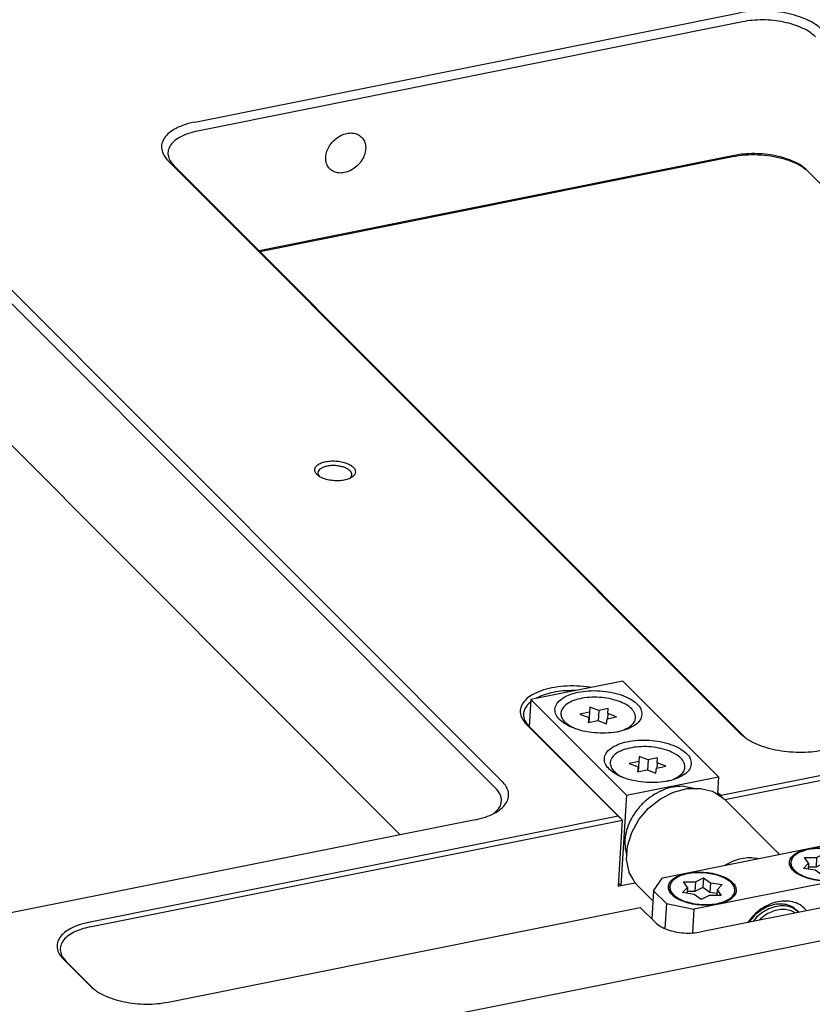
# Model space of a CAD drawing. Header units: inches. Extents: x 155 to 996, y 103 to 697.
# Tile 54 of 81: x 675 to 733, y 492 to 565. Entities that reach past the tile are written whole.
import ezdxf

# ---------------------------------------------------------------- set-up
doc = ezdxf.new("R2010")
doc.units = ezdxf.units.IN

# ---------------------------------------------------------------- blocks, each defined once
blk = doc.blocks.new('E8021-24140', base_point=(199.013, 250.256))
at = {"color": 7, "linetype": 'Continuous'}
for p, q in [((687.41, 557.23), (727.445, 565.26)), ((727.645, 564.597), (687.609, 556.566)), ((685.446, 554.384), (727.469, 512.322)), ((727.039, 554.775), (692.124, 547.772)), ((726.912, 554.671), (692.19, 547.706)), ((727.867, 511.994), (685.864, 554.037)), ((732.151, 553.875), (732.34, 553.742)), ((732.411, 553.674), (768.042, 518.009)), ((667.955, 550.876), (709.978, 508.814)), ((709.506, 508.288), (667.484, 550.35)), ((702.509, 504.864), (666.878, 540.529)), ((696.555, 531.192), (696.544, 531.205)), ((698.813, 531.055), (698.81, 531.052)), ((715.368, 515.457), (715.22, 515.459)), ((716.528, 515.689), (716.418, 515.708)), ((765.005, 515.553), (726.082, 507.746)), ((726.349, 507.448), (765.105, 515.222)), ((712.092, 514.64), (712.064, 514.617)), ((712.53, 514.919), (712.435, 514.868)), ((718.519, 506.229), (711.786, 512.968)), ((718.842, 505.942), (711.995, 512.795)), ((725.823, 508.005), (726.082, 507.746)), ((700.379, 490.468), (786.241, 507.691)), ((726.082, 507.746), (726.061, 507.683)), ((709.437, 506.465), (709.409, 506.443)), ((708.015, 505.968), (667.979, 497.938)), ((718.519, 506.229), (679.596, 498.421)), ((679.696, 498.089), (718.842, 505.942)), ((718.842, 505.942), (718.519, 506.229)), ((718.543, 501.096), (718.842, 505.942)), ((718.721, 501.132), (719.765, 501.341)), ((718.543, 501.096), (718.721, 501.132)), ((736.177, 500.046), (724.611, 497.726)), ((685.445, 492.567), (720.143, 499.527)), ((721.253, 498.415), (720.143, 499.527)), ((677.742, 495.734), (679.737, 493.737)), ((679.946, 493.563), (677.951, 495.56)), ((679.946, 493.563), (680.017, 493.496))]:
    blk.add_line(p, q, dxfattribs=at)
for points, knots in [([(733.489, 564.021), (733.335, 564.155), (733.005, 564.441), (732.385, 564.766), (731.667, 565.041), (730.864, 565.246), (730.011, 565.377), (729.137, 565.425), (728.276, 565.398), (727.718, 565.306), (727.445, 565.26)], [0, 0, 0, 0, 0.610161, 1.307771, 2.082426, 2.91628, 3.786815, 4.668934, 5.536759, 6.365377, 6.365377, 6.365377, 6.365377]), ([(733.017, 563.496), (732.88, 563.614), (732.587, 563.869), (732.036, 564.157), (731.397, 564.402), (730.684, 564.584), (729.925, 564.701), (729.149, 564.743), (728.384, 564.719), (727.887, 564.637), (727.645, 564.597)], [0, 0, 0, 0, 0.542365, 1.162464, 1.851045, 2.592249, 3.366058, 4.150163, 4.921564, 5.658113, 5.658113, 5.658113, 5.658113]), ([(687.41, 557.23), (687.16, 557.172), (686.687, 557.061), (686.051, 556.797), (685.538, 556.475), (685.168, 556.098), (684.959, 555.67), (684.943, 555.213), (685.112, 554.762), (685.33, 554.516), (685.446, 554.384)], [0, 0, 0, 0, 0.767278, 1.456009, 2.056777, 2.572237, 3.022991, 3.450634, 3.906584, 4.43042, 4.43042, 4.43042, 4.43042]), ([(687.609, 556.566), (687.388, 556.515), (686.967, 556.417), (686.402, 556.181), (685.946, 555.895), (685.617, 555.56), (685.431, 555.18), (685.416, 554.774), (685.567, 554.373), (685.761, 554.154), (685.864, 554.037)], [0, 0, 0, 0, 0.682025, 1.29423, 1.828246, 2.286433, 2.687103, 3.06723, 3.472519, 3.938151, 3.938151, 3.938151, 3.938151]), ([(699.661, 556.122), (699.565, 556.198), (699.369, 556.355), (698.982, 556.441), (698.568, 556.413), (698.15, 556.267), (697.761, 556.02), (697.43, 555.689), (697.182, 555.3), (697.037, 554.883), (697.006, 554.467), (697.098, 554.086), (697.31, 553.773), (697.622, 553.561), (698.004, 553.469), (698.419, 553.499), (698.836, 553.644), (699.225, 553.892), (699.557, 554.223), (699.805, 554.611), (699.951, 555.029), (699.979, 555.443), (699.893, 555.83), (699.737, 556.026), (699.661, 556.122)], [0, 0, 0, 0, 0.362803, 0.744185, 1.154935, 1.595421, 2.057325, 2.526964, 2.988869, 3.429355, 3.840104, 4.221487, 4.58429, 4.947093, 5.328475, 5.739224, 6.179711, 6.641615, 7.111254, 7.573158, 8.013645, 8.424394, 8.805776, 9.168579, 9.168579, 9.168579, 9.168579]), ([(732.411, 553.674), (732.274, 553.793), (731.981, 554.047), (731.43, 554.336), (730.792, 554.581), (730.078, 554.763), (729.32, 554.879), (728.543, 554.922), (727.778, 554.898), (727.281, 554.816), (727.039, 554.775)], [0, 0, 0, 0, 0.542365, 1.162464, 1.851045, 2.592249, 3.366058, 4.150163, 4.921564, 5.658113, 5.658113, 5.658113, 5.658113]), ([(732.151, 553.875), (731.927, 554.004), (731.45, 554.276), (730.629, 554.545), (729.725, 554.736), (728.776, 554.823), (727.828, 554.817), (727.213, 554.719), (726.912, 554.671)], [0, 0, 0, 0, 0.774796, 1.643462, 2.577526, 3.541858, 4.498544, 5.410356, 5.410356, 5.410356, 5.410356]), ([(699.209, 531.507), (699.2, 531.579), (699.178, 531.738), (698.985, 531.938), (698.715, 532.106), (698.365, 532.234), (697.966, 532.314), (697.548, 532.34), (697.142, 532.31), (696.78, 532.225), (696.487, 532.092), (696.282, 531.917), (696.191, 531.693), (696.254, 531.459), (696.436, 531.26), (696.71, 531.093), (697.059, 530.964), (697.458, 530.884), (697.877, 530.858), (698.282, 530.889), (698.646, 530.973), (698.934, 531.106), (699.15, 531.281), (699.191, 531.436), (699.209, 531.507)], [0, 0, 0, 0, 0.21365, 0.472278, 0.792635, 1.168824, 1.582602, 2.009546, 2.423324, 2.799514, 3.11987, 3.378498, 3.592148, 3.805799, 4.064427, 4.384783, 4.760973, 5.17475, 5.601695, 6.015473, 6.391662, 6.712019, 6.970646, 7.184297, 7.184297, 7.184297, 7.184297]), ([(697.065, 531.933), (696.985, 531.911), (696.837, 531.87), (696.648, 531.768), (696.512, 531.644), (696.443, 531.497), (696.454, 531.336), (696.513, 531.25), (696.544, 531.205)], [0, 0, 0, 0, 0.247688, 0.46092, 0.638599, 0.789417, 0.934184, 1.097288, 1.097288, 1.097288, 1.097288]), ([(698.813, 531.055), (698.854, 531.099), (698.931, 531.182), (698.96, 531.356), (698.893, 531.523), (698.75, 531.67), (698.544, 531.796), (698.286, 531.896), (697.99, 531.964), (697.677, 531.994), (697.364, 531.99), (697.163, 531.952), (697.065, 531.933)], [0, 0, 0, 0, 0.177106, 0.333078, 0.498566, 0.697946, 0.939255, 1.218614, 1.525316, 1.844941, 2.161538, 2.459502, 2.459502, 2.459502, 2.459502]), ([(716.418, 515.708), (716.103, 515.744), (715.476, 515.815), (714.543, 515.793), (713.662, 515.679), (712.872, 515.469), (712.211, 515.175), (711.707, 514.807), (711.383, 514.368), (711.286, 513.873), (711.432, 513.373), (711.663, 513.11), (711.786, 512.968)], [0, 0, 0, 0, 0.950398, 1.892269, 2.79007, 3.61232, 4.335506, 4.949578, 5.466539, 5.930489, 6.411513, 6.970492, 6.970492, 6.970492, 6.970492]), ([(715.22, 515.459), (714.966, 515.454), (714.47, 515.444), (713.756, 515.338), (713.104, 515.178), (712.714, 515.003), (712.53, 514.919)], [0, 0, 0, 0, 0.760944, 1.487664, 2.161261, 2.766987, 2.766987, 2.766987, 2.766987]), ([(712.064, 514.617), (711.928, 514.487), (711.673, 514.243), (711.517, 513.732), (711.636, 513.209), (711.869, 512.94), (711.995, 512.795)], [0, 0, 0, 0, 0.559103, 1.041856, 1.528845, 2.098017, 2.098017, 2.098017, 2.098017]), ([(727.469, 512.322), (727.623, 512.189), (727.953, 511.902), (728.573, 511.578), (729.291, 511.302), (730.093, 511.097), (730.947, 510.967), (731.82, 510.919), (732.681, 510.946), (733.24, 511.038), (733.513, 511.083)], [0, 0, 0, 0, 0.610161, 1.307771, 2.082426, 2.91628, 3.786815, 4.668934, 5.536759, 6.365377, 6.365377, 6.365377, 6.365377]), ([(708.015, 505.968), (708.264, 506.027), (708.737, 506.137), (709.373, 506.402), (709.886, 506.723), (710.256, 507.101), (710.465, 507.529), (710.482, 507.985), (710.312, 508.436), (710.094, 508.682), (709.978, 508.814)], [0, 0, 0, 0, 0.767278, 1.456009, 2.056777, 2.572237, 3.022991, 3.450634, 3.906584, 4.43042, 4.43042, 4.43042, 4.43042]), ([(709.437, 506.465), (709.574, 506.596), (709.828, 506.839), (709.984, 507.35), (709.865, 507.874), (709.632, 508.143), (709.506, 508.288)], [0, 0, 0, 0, 0.559103, 1.041856, 1.528846, 2.098018, 2.098018, 2.098018, 2.098018]), ([(679.596, 498.421), (679.361, 498.366), (678.914, 498.262), (678.313, 498.012), (677.829, 497.708), (677.479, 497.352), (677.282, 496.948), (677.266, 496.516), (677.426, 496.09), (677.632, 495.858), (677.742, 495.734)], [0, 0, 0, 0, 0.724651, 1.37512, 1.942511, 2.429335, 2.855047, 3.258932, 3.689551, 4.184286, 4.184286, 4.184286, 4.184286]), ([(679.696, 498.089), (679.474, 498.038), (679.054, 497.94), (678.488, 497.704), (678.033, 497.418), (677.703, 497.083), (677.518, 496.703), (677.503, 496.297), (677.654, 495.896), (677.847, 495.677), (677.951, 495.56)], [0, 0, 0, 0, 0.682025, 1.29423, 1.828246, 2.286433, 2.687103, 3.06723, 3.472519, 3.938151, 3.938151, 3.938151, 3.938151]), ([(721.253, 498.415), (721.373, 498.316), (721.633, 498.101), (722.135, 497.888), (722.715, 497.726), (723.347, 497.643), (723.988, 497.631), (724.407, 497.695), (724.611, 497.726)], [0, 0, 0, 0, 0.462409, 1.008373, 1.619056, 2.26584, 2.915536, 3.534605, 3.534605, 3.534605, 3.534605]), ([(679.737, 493.737), (679.883, 493.611), (680.195, 493.34), (680.78, 493.034), (681.458, 492.774), (682.216, 492.58), (683.022, 492.457), (683.847, 492.411), (684.66, 492.437), (685.188, 492.524), (685.445, 492.567)], [0, 0, 0, 0, 0.576263, 1.235118, 1.966736, 2.754264, 3.576437, 4.409548, 5.229162, 6.011745, 6.011745, 6.011745, 6.011745])]:
    blk.add_open_spline(points, degree=3, knots=knots, dxfattribs=at)
blk = doc.blocks.new('0515-2680_8', base_point=(731.194, 501.502))
at = {"color": 7, "linetype": 'Continuous'}
for p, q in [((731.201, 502.749), (731.206, 502.836)), ((732.224, 503.189), (733.103, 503.188)), ((732.505, 502.768), (732.224, 503.189)), ((733.103, 503.188), (733.06, 502.49)), ((733.644, 502.784), (733.06, 502.49)), ((733.103, 503.188), (733.688, 503.482)), ((733.688, 503.482), (733.644, 502.784)), ((734.157, 502.41), (733.644, 502.784)), ((733.688, 503.482), (734.2, 503.108)), ((734.2, 503.108), (734.157, 502.41)), ((734.2, 503.108), (735.066, 502.982)), ((735.066, 502.982), (734.699, 502.609)), ((731.461, 502.173), (731.526, 502.114)), ((732.138, 502.395), (732.505, 502.768)), ((733.004, 502.269), (732.138, 502.395)), ((732.505, 502.768), (732.479, 502.345)), ((733.06, 502.49), (732.488, 502.49)), ((733.516, 501.895), (733.004, 502.269)), ((734.1, 502.189), (733.516, 501.895)), ((734.98, 502.189), (734.1, 502.189)), ((734.682, 502.334), (734.157, 502.41)), ((734.699, 502.609), (734.673, 502.189)), ((734.699, 502.609), (734.98, 502.189)), ((735.992, 502.455), (735.997, 502.541)), ((735.992, 502.454), (735.992, 502.455))]:
    blk.add_line(p, q, dxfattribs=at)
for points, knots in [([(733.727, 503.846), (733.516, 503.854), (733.104, 503.869), (732.515, 503.792), (731.996, 503.648), (731.589, 503.437), (731.288, 503.17), (731.232, 502.941), (731.206, 502.836)], [0, 0, 0, 0, 0.632443, 1.234193, 1.775621, 2.236171, 2.612085, 2.928721, 2.928721, 2.928721, 2.928721]), ([(735.997, 502.541), (735.986, 502.645), (735.961, 502.871), (735.71, 503.166), (735.351, 503.422), (734.877, 503.629), (734.326, 503.782), (733.93, 503.824), (733.727, 503.846)], [0, 0, 0, 0, 0.307332, 0.669568, 1.111339, 1.6306, 2.209586, 2.821836, 2.821836, 2.821836, 2.821836]), ([(731.206, 502.836), (731.218, 502.731), (731.244, 502.501), (731.503, 502.202), (731.871, 501.945), (732.357, 501.737), (732.921, 501.59), (733.529, 501.515), (734.143, 501.515), (734.72, 501.591), (735.227, 501.738), (735.625, 501.948), (735.918, 502.213), (735.972, 502.438), (735.997, 502.541)], [0, 0, 0, 0, 0.311979, 0.681025, 1.132145, 1.662462, 2.252846, 2.875274, 3.497703, 4.088089, 4.618409, 5.069533, 5.438581, 5.750561, 5.750561, 5.750561, 5.750561]), ([(731.201, 502.749), (731.202, 502.691), (731.205, 502.572), (731.255, 502.465), (731.282, 502.409)], [0, 0, 0, 0, 0.1710089, 0.3531044, 0.3531044, 0.3531044, 0.3531044]), ([(731.282, 502.409), (731.306, 502.368), (731.357, 502.283), (731.426, 502.211), (731.461, 502.173)], [0, 0, 0, 0, 0.1425553, 0.2972095, 0.2972095, 0.2972095, 0.2972095]), ([(735.606, 501.872), (735.712, 501.955), (735.907, 502.107), (735.965, 502.345), (735.992, 502.454)], [0, 0, 0, 0, 0.3898129, 0.7157902, 0.7157902, 0.7157902, 0.7157902])]:
    blk.add_open_spline(points, degree=3, knots=knots, dxfattribs=at)
blk = doc.blocks.new('0515-2034_16', base_point=(717.927, 508.806))
at = {"color": 7, "linetype": 'Continuous'}
for p, q in [((720.028, 510.235), (719.335, 510.096)), ((719.335, 510.096), (719.988, 509.86)), ((720.028, 510.235), (719.982, 509.491)), ((720.069, 510.611), (720, 509.494)), ((720.069, 510.611), (720.028, 510.235)), ((720.722, 510.375), (720.069, 510.611)), ((720.722, 510.375), (720.675, 509.61)), ((721.415, 510.514), (720.722, 510.375)), ((721.375, 510.138), (721.352, 509.765)), ((721.375, 510.138), (721.415, 510.514)), ((722.027, 509.901), (721.375, 510.138)), ((718.624, 509.177), (718.351, 509.402)), ((719.988, 509.86), (719.947, 509.484)), ((719.947, 509.484), (720.64, 509.623)), ((719.988, 509.86), (719.965, 509.487)), ((720.64, 509.623), (721.293, 509.386)), ((721.293, 509.386), (721.334, 509.762)), ((721.334, 509.762), (722.027, 509.901)), ((718.641, 509.202), (718.852, 509.104)), ((722.12, 508.806), (722.26, 508.846)), ((722.597, 508.959), (722.92, 509.121)), ((722.746, 509.009), (722.92, 509.121))]:
    blk.add_line(p, q, dxfattribs=at)
for points, knots in [([(722.92, 509.121), (723.044, 509.211), (723.271, 509.377), (723.455, 509.755), (723.4, 510.16), (723.132, 510.519), (722.706, 510.828), (722.144, 511.078), (721.482, 511.254), (720.764, 511.345), (720.041, 511.343), (719.362, 511.249), (718.773, 511.07), (718.313, 510.817), (718.003, 510.493), (717.898, 510.098), (718.035, 509.7), (718.239, 509.508), (718.351, 509.402)], [0, 0, 0, 0, 0.456599, 0.833846, 1.196712, 1.620477, 2.142417, 2.761955, 3.456322, 4.190791, 4.925259, 5.619627, 6.239165, 6.761106, 7.184871, 7.547738, 7.924984, 8.381583, 8.381583, 8.381583, 8.381583]), ([(718.351, 509.402), (718.396, 509.367), (718.488, 509.294), (718.589, 509.233), (718.641, 509.202)], [0, 0, 0, 0, 0.1710092, 0.3528462, 0.3528462, 0.3528462, 0.3528462])]:
    blk.add_open_spline(points, degree=3, knots=knots, dxfattribs=at)
blk = doc.blocks.new('0515-2680_7', base_point=(722.297, 499.717))
at = {"color": 7, "linetype": 'Continuous'}
for p, q in [((723.327, 501.404), (724.206, 501.403)), ((723.608, 500.984), (723.327, 501.404)), ((724.206, 501.403), (724.163, 500.705)), ((724.206, 501.403), (724.791, 501.698)), ((724.791, 501.698), (724.748, 500.999)), ((724.791, 501.698), (725.303, 501.324)), ((722.304, 500.965), (722.31, 501.052)), ((723.241, 500.61), (723.608, 500.984)), ((723.608, 500.984), (723.582, 500.561)), ((724.163, 500.705), (723.591, 500.705)), ((724.748, 500.999), (724.163, 500.705)), ((725.26, 500.625), (724.748, 500.999)), ((725.303, 501.324), (725.26, 500.625)), ((725.785, 500.549), (725.26, 500.625)), ((725.303, 501.324), (726.169, 501.198)), ((725.802, 500.825), (725.776, 500.404)), ((726.169, 501.198), (725.802, 500.825)), ((725.802, 500.825), (726.083, 500.404)), ((727.095, 500.671), (727.1, 500.756)), ((727.095, 500.669), (727.095, 500.671)), ((722.564, 500.389), (722.629, 500.33)), ((724.107, 500.485), (723.241, 500.61)), ((724.619, 500.111), (724.107, 500.485)), ((725.204, 500.405), (724.619, 500.111)), ((726.083, 500.404), (725.204, 500.405))]:
    blk.add_line(p, q, dxfattribs=at)
for points, knots in [([(724.83, 502.062), (724.619, 502.069), (724.207, 502.084), (723.618, 502.008), (723.099, 501.863), (722.692, 501.652), (722.391, 501.385), (722.335, 501.156), (722.31, 501.052)], [0, 0, 0, 0, 0.632447, 1.2342, 1.77563, 2.236182, 2.612096, 2.928733, 2.928733, 2.928733, 2.928733]), ([(727.1, 500.756), (727.089, 500.86), (727.064, 501.086), (726.813, 501.382), (726.454, 501.637), (725.98, 501.844), (725.429, 501.997), (725.033, 502.04), (724.83, 502.062)], [0, 0, 0, 0, 0.307332, 0.669567, 1.111338, 1.630599, 2.209584, 2.821833, 2.821833, 2.821833, 2.821833]), ([(722.304, 500.965), (722.305, 500.907), (722.308, 500.788), (722.359, 500.68), (722.385, 500.624)], [0, 0, 0, 0, 0.1710141, 0.3531156, 0.3531156, 0.3531156, 0.3531156]), ([(722.31, 501.052), (722.322, 500.947), (722.348, 500.717), (722.606, 500.418), (722.975, 500.16), (723.46, 499.952), (724.024, 499.806), (724.633, 499.73), (725.246, 499.73), (725.823, 499.807), (726.331, 499.953), (726.728, 500.163), (727.021, 500.428), (727.076, 500.653), (727.1, 500.756)], [0, 0, 0, 0, 0.31198, 0.681027, 1.132148, 1.662467, 2.25285, 2.875277, 3.497705, 4.088088, 4.618406, 5.069527, 5.438573, 5.750553, 5.750553, 5.750553, 5.750553]), ([(722.385, 500.624), (722.409, 500.583), (722.46, 500.498), (722.529, 500.426), (722.564, 500.389)], [0, 0, 0, 0, 0.1425501, 0.2971982, 0.2971982, 0.2971982, 0.2971982]), ([(726.71, 500.088), (726.816, 500.17), (727.01, 500.322), (727.068, 500.561), (727.095, 500.669)], [0, 0, 0, 0, 0.389811, 0.715787, 0.715787, 0.715787, 0.715787])]:
    blk.add_open_spline(points, degree=3, knots=knots, dxfattribs=at)
blk = doc.blocks.new('1410-1581_12', base_point=(719.142, 500))
at = {"color": 7, "linetype": 'Continuous'}
for p, q in [((721.625, 507.507), (722.587, 507.996)), ((722.587, 507.996), (723.588, 508.257)), ((723.588, 508.257), (724.572, 508.274)), ((724.572, 508.274), (725.426, 508.056)), ((725.426, 508.056), (725.481, 508.036)), ((725.481, 508.036), (725.569, 507.99)), ((725.569, 507.99), (725.987, 507.736)), ((720.759, 506.822), (721.625, 507.507)), ((725.987, 507.736), (726.247, 507.544)), ((726.247, 507.544), (726.351, 507.446)), ((726.351, 507.446), (730.137, 503.656)), ((720.04, 505.98), (720.759, 506.822)), ((719.512, 505.032), (720.04, 505.98)), ((719.206, 504.034), (719.512, 505.032)), ((719.142, 503.042), (719.206, 504.034)), ((730.137, 503.656), (730.218, 503.568)), ((730.218, 503.568), (730.322, 503.43)), ((719.324, 502.136), (719.142, 503.042)), ((730.322, 503.43), (730.328, 503.421)), ((719.33, 502.114), (719.324, 502.136)), ((719.337, 502.098), (719.33, 502.114)), ((719.609, 501.591), (719.337, 502.098)), ((719.779, 501.318), (719.609, 501.591)), ((719.869, 501.211), (719.779, 501.318)), ((719.926, 501.156), (719.869, 501.211)), ((719.984, 501.085), (719.926, 501.156)), ((721.068, 500), (719.984, 501.085))]:
    blk.add_line(p, q, dxfattribs=at)
for points, knots in [([(726.252, 507.54), (726.189, 507.594), (726.063, 507.703), (725.923, 507.793), (725.853, 507.838)], [0, 0, 0, 0, 0.2483177, 0.4980034, 0.4980034, 0.4980034, 0.4980034]), ([(730.137, 503.656), (730.121, 503.672), (730.089, 503.704), (730.055, 503.735), (730.038, 503.751)], [0, 0, 0, 0, 0.0684147, 0.1368481, 0.1368481, 0.1368481, 0.1368481]), ([(719.786, 501.307), (719.803, 501.286), (719.835, 501.246), (719.869, 501.207), (719.887, 501.188)], [0, 0, 0, 0, 0.0776117, 0.1551465, 0.1551465, 0.1551465, 0.1551465])]:
    blk.add_open_spline(points, degree=3, knots=knots, dxfattribs=at)
blk = doc.blocks.new('N2605-23796_4', base_point=(711.979, 498.497))
at = {"color": 7, "linetype": 'Continuous'}
for p, q in [((718.864, 516.158), (712.102, 514.802)), ((725.892, 509.123), (718.864, 516.158)), ((712.102, 514.802), (711.979, 512.811)), ((719.13, 507.767), (712.102, 514.802)), ((719.13, 507.767), (725.892, 509.123)), ((725.892, 509.123), (725.813, 507.842)), ((724.072, 508.265), (723.233, 508.424)), ((719.13, 507.767), (718.721, 501.132)), ((719.102, 503.545), (719.166, 503.41)), ((718.721, 501.132), (719.765, 501.341)), ((718.555, 501.298), (718.721, 501.132)), ((731.647, 499.315), (731.783, 499.179)), ((731.793, 499.167), (731.783, 499.179)), ((728.688, 498.798), (728.452, 498.497)), ((728.885, 498.596), (728.873, 498.581)), ((731.525, 499.113), (731.515, 499.124))]:
    blk.add_line(p, q, dxfattribs=at)
for points, knots in [([(720.264, 513.694), (720.248, 513.835), (720.213, 514.141), (719.869, 514.54), (719.377, 514.883), (718.73, 515.16), (717.978, 515.356), (717.166, 515.457), (716.349, 515.456), (715.578, 515.355), (714.904, 515.159), (714.367, 514.879), (713.995, 514.525), (713.834, 514.091), (713.94, 513.64), (714.266, 513.243), (714.765, 512.9), (715.41, 512.622), (716.162, 512.427), (716.973, 512.326), (717.791, 512.326), (718.561, 512.428), (719.238, 512.624), (719.768, 512.904), (720.158, 513.257), (720.231, 513.557), (720.264, 513.694)], [0, 0, 0, 0, 0.415973, 0.908036, 1.509531, 2.216624, 3.003803, 3.833708, 4.663613, 5.450793, 6.157885, 6.759381, 7.251443, 7.667416, 8.08339, 8.575452, 9.176948, 9.88404, 10.671219, 11.501124, 12.33103, 13.118209, 13.825301, 14.426797, 14.918859, 15.334833, 15.334833, 15.334833, 15.334833]), ([(723.891, 510.064), (723.875, 510.204), (723.84, 510.511), (723.496, 510.909), (723.004, 511.252), (722.357, 511.53), (721.606, 511.725), (720.794, 511.826), (719.976, 511.825), (719.205, 511.724), (718.531, 511.528), (717.995, 511.248), (717.622, 510.894), (717.461, 510.46), (717.568, 510.01), (717.894, 509.612), (718.392, 509.269), (719.037, 508.992), (719.789, 508.796), (720.601, 508.695), (721.419, 508.696), (722.188, 508.797), (722.865, 508.993), (723.395, 509.273), (723.786, 509.626), (723.858, 509.926), (723.891, 510.064)], [0, 0, 0, 0, 0.415973, 0.908036, 1.509531, 2.216624, 3.003803, 3.833708, 4.663613, 5.450793, 6.157885, 6.759381, 7.251443, 7.667416, 8.08339, 8.575452, 9.176948, 9.88404, 10.671219, 11.501124, 12.33103, 13.118209, 13.825301, 14.426797, 14.918859, 15.334833, 15.334833, 15.334833, 15.334833]), ([(723.233, 508.424), (723.006, 508.414), (722.538, 508.395), (721.848, 508.184), (721.179, 507.854), (720.559, 507.403), (720.014, 506.856), (719.568, 506.234), (719.238, 505.564), (719.044, 504.875), (718.978, 504.19), (719.061, 503.756), (719.102, 503.545)], [0, 0, 0, 0, 0.68062, 1.39764, 2.14481, 2.911652, 3.68516, 4.451514, 5.197769, 5.913569, 6.592844, 7.235373, 7.235373, 7.235373, 7.235373]), ([(731.783, 499.179), (731.653, 499.285), (731.388, 499.502), (730.869, 499.645), (730.309, 499.646), (729.731, 499.496), (729.17, 499.217), (728.85, 498.939), (728.688, 498.798)], [0, 0, 0, 0, 0.498378, 1.018158, 1.573164, 2.166476, 2.791445, 3.434566, 3.434566, 3.434566, 3.434566]), ([(731.515, 499.124), (731.391, 499.19), (731.136, 499.327), (730.687, 499.388), (730.216, 499.345), (729.741, 499.192), (729.282, 498.946), (729.018, 498.713), (728.885, 498.596)], [0, 0, 0, 0, 0.42006, 0.862243, 1.332552, 1.830534, 2.35035, 2.882454, 2.882454, 2.882454, 2.882454])]:
    blk.add_open_spline(points, degree=3, knots=knots, dxfattribs=at)
blk = doc.blocks.new('N2605-21220_8', base_point=(720.987, 497.669))
at = {"color": 7, "linetype": 'Continuous'}
for p, q in [((721.769, 501.705), (734.225, 504.203)), ((734.225, 504.203), (736.24, 503.79)), ((736.24, 503.79), (737.192, 502.837)), ((728.736, 503.11), (728.754, 503.106)), ((736.537, 501.888), (737.192, 502.837)), ((737.04, 500.384), (737.192, 502.837)), ((726.363, 502.626), (726.382, 502.638)), ((721.115, 500.756), (721.769, 501.705)), ((736.537, 501.888), (724.082, 499.39)), ((736.429, 500.131), (736.537, 501.888)), ((721.115, 500.756), (720.987, 498.681)), ((721.115, 500.756), (722.067, 499.803)), ((722.067, 499.803), (721.955, 497.983)), ((722.067, 499.803), (724.082, 499.39)), ((724.082, 499.39), (723.976, 497.669)), ((732.366, 499.282), (732.359, 499.294)), ((728.158, 498.47), (728.133, 498.433)), ((728.041, 498.428), (728.032, 498.412))]:
    blk.add_line(p, q, dxfattribs=at)
for points, knots in [([(736.097, 502.535), (736.084, 502.645), (736.057, 502.884), (735.788, 503.195), (735.404, 503.463), (734.898, 503.68), (734.311, 503.833), (733.677, 503.912), (733.038, 503.911), (732.436, 503.832), (731.91, 503.679), (731.49, 503.461), (731.199, 503.184), (731.074, 502.845), (731.157, 502.493), (731.411, 502.182), (731.801, 501.914), (732.305, 501.697), (732.892, 501.545), (733.526, 501.466), (734.165, 501.466), (734.767, 501.546), (735.295, 501.698), (735.709, 501.917), (736.015, 502.193), (736.071, 502.427), (736.097, 502.535)], [0, 0, 0, 0, 0.324979, 0.709403, 1.179321, 1.731737, 2.346721, 2.995084, 3.643448, 4.258432, 4.810848, 5.280766, 5.66519, 5.990169, 6.315148, 6.699572, 7.16949, 7.721906, 8.33689, 8.985253, 9.633617, 10.248601, 10.801017, 11.270935, 11.655359, 11.980338, 11.980338, 11.980338, 11.980338]), ([(728.736, 503.11), (728.547, 503.136), (728.16, 503.189), (727.56, 503.114), (726.954, 502.94), (726.575, 502.74), (726.382, 502.638)], [0, 0, 0, 0, 0.569326, 1.168823, 1.797617, 2.450882, 2.450882, 2.450882, 2.450882]), ([(727.2, 500.75), (727.188, 500.86), (727.16, 501.1), (726.892, 501.411), (726.507, 501.679), (726.002, 501.895), (725.415, 502.048), (724.78, 502.127), (724.141, 502.127), (723.54, 502.047), (723.013, 501.894), (722.594, 501.676), (722.303, 501.399), (722.177, 501.06), (722.26, 500.708), (722.515, 500.398), (722.904, 500.129), (723.408, 499.913), (723.996, 499.76), (724.63, 499.681), (725.269, 499.682), (725.87, 499.761), (726.398, 499.914), (726.813, 500.133), (727.118, 500.408), (727.174, 500.643), (727.2, 500.75)], [0, 0, 0, 0, 0.324979, 0.709403, 1.179321, 1.731737, 2.346721, 2.995084, 3.643448, 4.258432, 4.810848, 5.280766, 5.66519, 5.990169, 6.315148, 6.699572, 7.16949, 7.721906, 8.33689, 8.985253, 9.633617, 10.248601, 10.801017, 11.270935, 11.655359, 11.980338, 11.980338, 11.980338, 11.980338]), ([(732.359, 499.294), (732.234, 499.426), (731.979, 499.692), (731.457, 499.926), (730.874, 500.019), (730.249, 499.961), (729.621, 499.76), (729.022, 499.426), (728.475, 498.984), (728.185, 498.613), (728.041, 498.428)], [0, 0, 0, 0, 0.541169, 1.095197, 1.678485, 2.299324, 2.957156, 3.644045, 4.346998, 5.05046, 5.05046, 5.05046, 5.05046]), ([(731.647, 499.315), (731.536, 499.408), (731.311, 499.598), (730.877, 499.75), (730.403, 499.795), (729.904, 499.725), (729.406, 499.548), (728.933, 499.271), (728.502, 498.913), (728.273, 498.618), (728.158, 498.47)], [0, 0, 0, 0, 0.432293, 0.87886, 1.35007, 1.850295, 2.377908, 2.926439, 3.486155, 4.045705, 4.045705, 4.045705, 4.045705])]:
    blk.add_open_spline(points, degree=3, knots=knots, dxfattribs=at)
blk = doc.blocks.new('0515-2034_15', base_point=(714.299, 512.437))
at = {"color": 7, "linetype": 'Continuous'}
for p, q in [((716.401, 513.866), (715.708, 513.727)), ((715.708, 513.727), (716.36, 513.49)), ((716.401, 513.866), (716.355, 513.122)), ((716.442, 514.242), (716.373, 513.125)), ((716.442, 514.242), (716.401, 513.866)), ((717.094, 514.005), (716.442, 514.242)), ((717.094, 514.005), (717.047, 513.241)), ((717.788, 514.144), (717.094, 514.005)), ((717.747, 513.769), (717.724, 513.396)), ((717.747, 513.769), (717.788, 514.144)), ((718.4, 513.532), (717.747, 513.769)), ((714.996, 512.808), (714.723, 513.033)), ((716.36, 513.49), (716.32, 513.114)), ((716.32, 513.114), (717.013, 513.254)), ((716.36, 513.49), (716.337, 513.118)), ((717.013, 513.254), (717.666, 513.017)), ((717.666, 513.017), (717.707, 513.393)), ((717.707, 513.393), (718.4, 513.532)), ((715.013, 512.832), (715.225, 512.735)), ((718.493, 512.437), (718.633, 512.477)), ((718.969, 512.59), (719.293, 512.751)), ((719.119, 512.64), (719.293, 512.751))]:
    blk.add_line(p, q, dxfattribs=at)
for points, knots in [([(719.293, 512.751), (719.417, 512.842), (719.643, 513.008), (719.828, 513.386), (719.773, 513.79), (719.505, 514.15), (719.079, 514.459), (718.516, 514.709), (717.854, 514.885), (717.137, 514.975), (716.414, 514.974), (715.735, 514.88), (715.146, 514.701), (714.685, 514.447), (714.375, 514.123), (714.271, 513.729), (714.407, 513.331), (714.612, 513.139), (714.723, 513.033)], [0, 0, 0, 0, 0.456599, 0.833846, 1.196712, 1.620477, 2.142417, 2.761955, 3.456322, 4.190791, 4.925259, 5.619627, 6.239165, 6.761106, 7.184871, 7.547738, 7.924984, 8.381583, 8.381583, 8.381583, 8.381583]), ([(714.723, 513.033), (714.768, 512.998), (714.861, 512.925), (714.961, 512.864), (715.013, 512.832)], [0, 0, 0, 0, 0.1710092, 0.3528462, 0.3528462, 0.3528462, 0.3528462])]:
    blk.add_open_spline(points, degree=3, knots=knots, dxfattribs=at)
blk = doc.blocks.new('E8021-64140', base_point=(199.013, 250.256))
for name, p in [('E8021-24140', (199.013, 250.256)), ('N2605-23796_4', (711.979, 498.497)), ('0515-2034_15', (714.299, 512.437)), ('0515-2034_16', (717.927, 508.806)), ('1410-1581_12', (719.142, 500)), ('N2605-21220_8', (720.987, 497.669)), ('0515-2680_8', (731.194, 501.502)), ('0515-2680_7', (722.297, 499.717))]:
    blk.add_blockref(name, p)
blk = doc.blocks.new('E8021-96540__50', base_point=(199.013, 250.256))
blk.add_blockref('E8021-64140', (199.013, 250.256))
blk = doc.blocks.new('Gen1', base_point=(572.3, 417.2))
blk.add_blockref('E8021-96540__50', (199.013, 250.256))

msp = doc.modelspace()

# ---------------------------------------------------------------- block references
msp.add_blockref('Gen1', (572.3, 417.2))

doc.saveas('drawing.dxf')
